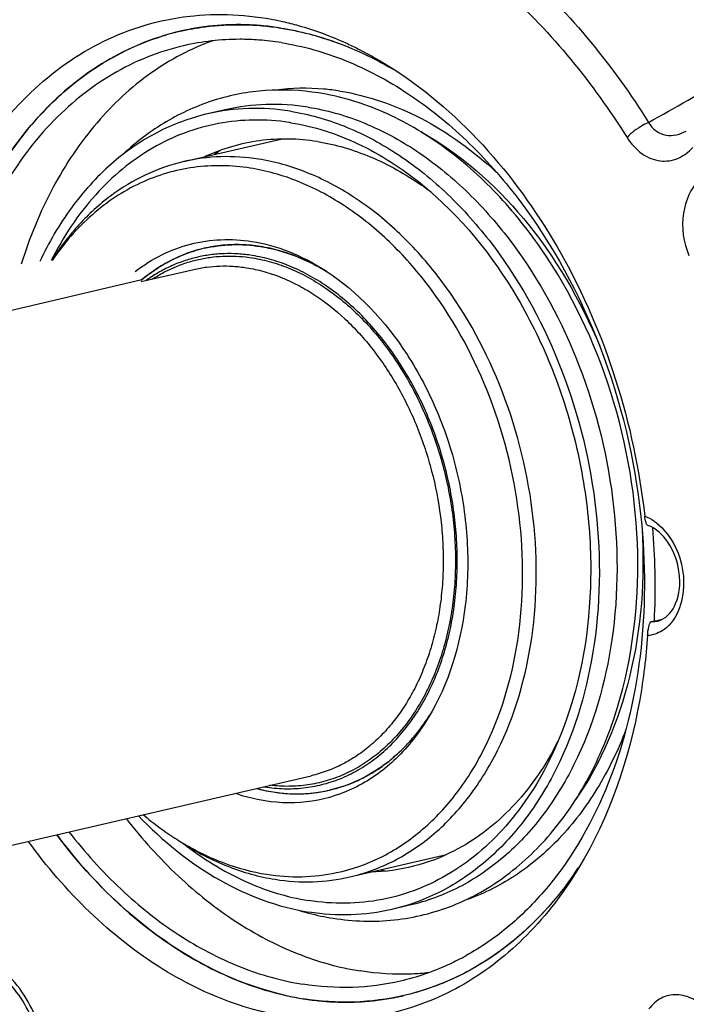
# Model space of a CAD drawing. Header units: millimetres. Extents: x 0 to 420, y 0 to 297.
# Tile 6 of 68: x 156 to 169, y 31 to 49. Entities that reach past the tile are written whole.
import ezdxf

# ---------------------------------------------------------------- set-up
doc = ezdxf.new("R2010")
doc.units = ezdxf.units.MM
doc.header["$LTSCALE"] = 23.1
doc.layers.get('0').update_dxf_attribs({"linetype": 'CONTINUOUS'})
doc.layers.add('COMPONENTS', color=7, linetype='CONTINUOUS')

msp = doc.modelspace()

# ---------------------------------------------------------------- linework, layer by layer
msp.add_line((149.2213, 42.2696), (158.65534, 44.48908))
at = {"layer": 'COMPONENTS', "color": 7, "linetype": 'Continuous'}
for p, q in [((159.79368, 49.08492), (159.77886, 49.08295)), ((160.16642, 47.57693), (159.84519, 47.50251)), ((159.41748, 46.63547), (161.17572, 47.04283)), ((159.95017, 45.09025), (159.94989, 45.0902)), ((161.67623, 44.81754), (161.67604, 44.81763)), ((158.63814, 44.45134), (159.59799, 44.67372)), ((161.84846, 44.73004), (161.84788, 44.73035)), ((167.9037, 38.26475), (167.90666, 38.26555)), ((167.90622, 38.26545), (168.10982, 38.31262)), ((149.60075, 32.6572), (161.73091, 35.46757)), ((162.4315, 33.62631), (164.19137, 34.03405)), ((163.51815, 33.11013), (163.19692, 33.03571)), ((162.98785, 31.39146), (162.9736, 31.38957))]:
    msp.add_line(p, q, dxfattribs=at)
at = {"layer": 'COMPONENTS', "color": 9, "linetype": 'Continuous'}
msp.add_line((167.94, 38.27097), (168.10183, 38.30846), dxfattribs=at)
at = {"layer": 'COMPONENTS', "color": 7, "linetype": 'Continuous'}
for centre, radius, start, end in [((160.39711, 44.49125), 4.63314, 97.668411, 101.534332), ((160.40251, 44.44881), 4.67592, 93.711137, 97.481501), ((160.40512, 44.41253), 4.71229, 93.18851, 93.714272), ((160.40736, 44.36325), 4.76162, 89.520402, 93.182456), ((160.40733, 44.30881), 4.81606, 88.832317, 89.525388), ((160.40517, 44.23721), 4.88769, 85.252034, 88.824136), ((160.39937, 44.15969), 4.96543, 84.676967, 85.259346), ((160.39044, 44.07278), 5.05279, 81.013355, 84.667613), ((160.39451, 44.5057), 4.61846, 105.76806, 106.228131), ((160.39414, 44.50695), 4.61716, 103.04363, 105.7679), ((160.39594, 44.50029), 4.62406, 105.124548, 105.741617), ((160.39444, 44.50588), 4.61827, 103.044421, 105.124719), ((160.39344, 44.51006), 4.61398, 102.527974, 103.044042), ((160.39395, 44.50777), 4.61632, 101.53688, 102.527878), ((160.42311, 43.97911), 4.87962, 81.00753, 85.804699), ((160.71792, 43.29124), 4.10061, 81.021892, 81.425666), ((162.33961, 43.54116), 3.99921, 124.465335, 126.262186), ((160.54784, 41.64528), 5.56275, 54.622831, 55.032996), ((160.48716, 41.56054), 5.66698, 52.859283, 54.618646), ((160.37372, 42.49622), 2.62838, 91.760564, 99.273379), ((160.37629, 42.42476), 2.69988, 88.11054, 91.767527), ((160.37371, 42.3587), 2.76599, 84.521171, 88.101002), ((160.36955, 42.52686), 2.59748, 103.04782, 106.912032), ((160.3693, 42.52698), 2.59731, 99.292749, 103.043112), ((160.36548, 42.27777), 2.84734, 81.017401, 84.510996), ((160.34992, 42.1827), 2.94368, 77.592054, 81.007126), ((160.11107, 41.52372), 3.64678, 61.558676, 64.583785), ((160.04402, 41.4001), 3.78741, 59.688627, 61.547448), ((160.01073, 41.3429), 3.85359, 59.210422, 59.690504), ((159.99652, 41.31925), 3.88118, 58.601676, 59.417775), ((156.07171, 38.92512), 11.91163, 357.401077, 5.072018), ((156.66754, 38.91275), 11.31586, 356.788543, 357.326859), ((167.94972, 38.63071), 0.35727, 283.085595, 292.83361), ((160.64002, 38.63845), 3.84978, 326.318135, 327.039131), ((160.60928, 38.6584), 3.88642, 326.671823, 327.68579), ((161.17835, 38.64525), 5.64677, 331.060402, 333.275474), ((161.50838, 38.12687), 2.99232, 254.997151, 260.974069), ((161.51906, 38.16913), 3.03591, 255.046889, 257.591773), ((161.32258, 38.04567), 2.81662, 260.625383, 261.021876), ((161.49738, 38.06953), 2.93397, 257.587432, 261.010493), ((161.48232, 37.97561), 2.83885, 261.014515, 264.522361), ((161.47518, 37.90166), 2.76456, 264.523348, 268.106896), ((161.47285, 37.83271), 2.69557, 268.108077, 271.771086), ((161.47422, 37.7818), 2.64464, 271.775393, 275.505988), ((161.47697, 37.75226), 2.61497, 275.508232, 279.289968), ((161.47981, 37.73417), 2.59666, 279.292386, 283.043417), ((161.4799, 37.73358), 2.59606, 283.044732, 286.91071), ((162.01412, 38.62468), 5.10412, 237.280242, 238.924267), ((163.69458, 37.68649), 3.99526, 259.824274, 261.593648), ((160.94348, 37.53666), 6.77184, 325.304771, 326.40663), ((162.89639, 37.60499), 4.79273, 253.101912, 255.354024), ((162.85135, 37.42954), 4.61159, 255.34432, 260.97785), ((162.24485, 36.32135), 4.72532, 298.385096, 299.02975), ((162.40303, 36.56791), 5.22118, 257.425948, 261.00904), ((162.37504, 36.39401), 5.04505, 261.014327, 264.677902), ((162.3671, 36.31663), 4.96726, 264.686319, 265.262493), ((162.36193, 36.24737), 4.89781, 265.255871, 268.826771), ((162.35985, 36.17664), 4.82706, 268.834205, 269.518068), ((162.35983, 36.11164), 4.76205, 269.511809, 273.180319), ((162.36258, 36.05129), 4.70164, 273.187687, 273.70732), ((162.36468, 36.02221), 4.67249, 273.70467, 277.4881), ((162.3696, 35.98357), 4.63354, 277.66784, 281.53589), ((162.37224, 35.96967), 4.61939, 281.538216, 282.5265), ((162.37269, 35.96765), 4.61732, 282.526556, 283.043382)]:
    msp.add_arc(centre, radius, start, end, dxfattribs=at)
at = {"layer": 'COMPONENTS', "color": 9, "linetype": 'Continuous'}
for centre, radius, start, end in [((151.02469, 77.96108), 34.93732, 298.810654, 301.516774), ((167.92539, 38.73675), 0.46601, 271.796329, 280.227736), ((167.92549, 38.73574), 0.465, 280.236885, 283.062869)]:
    msp.add_arc(centre, radius, start, end, dxfattribs=at)
at = {"layer": 'COMPONENTS', "color": 7, "linetype": 'Continuous'}
for points, knots in [([(175.26836, 47.23626), (174.84984, 48.39276), (173.01005, 52.66142), (170.09085, 56.53055), (167.40696, 58.65382)], [0, 0, 0, 0, 0.26437463, 1, 1, 1, 1]), ([(167.42271, 58.67264), (168.28204, 57.99417), (171.68565, 54.80648), (174.07234, 50.61945), (175.28572, 47.27984)], [0, 0, 0, 0, 0.23555447, 1, 1, 1, 1]), ([(156.9493, 58.49183), (156.14998, 58.40969), (154.55285, 58.04137), (152.3403, 56.89622), (150.38641, 55.20608), (148.75223, 53.03529), (147.48229, 50.4562), (146.29798, 46.50789), (146.09124, 43.30428), (146.2212, 41.16153)], [0, 0, 0, 0, 0.10751211, 0.21661892, 0.3301891, 0.45025837, 0.57780221, 0.7127713, 1, 1, 1, 1]), ([(166.26574, 57.37559), (168.0892, 56.04545), (171.35811, 52.50254), (173.43028, 48.19354), (174.203, 45.85775)], [0, 0, 0, 0, 0.47845726, 1, 1, 1, 1]), ([(159.07731, 49.20711), (159.24946, 49.2435), (159.95495, 49.35248), (160.68274, 49.30026), (161.20675, 49.18266)], [0, 0, 0, 0, 0.2467824, 1, 1, 1, 1]), ([(154.64581, 44.34886), (154.81108, 44.96558), (155.24717, 46.12634), (156.25423, 47.61325), (157.54654, 48.69642), (158.56479, 49.09877), (159.07731, 49.20711)], [0, 0, 0, 0, 0.27753039, 0.53406769, 0.77230019, 1, 1, 1, 1]), ([(159.35208, 49.00498), (159.49969, 49.03918), (160.10213, 49.14812), (160.72519, 49.13535), (161.17971, 49.06354)], [0, 0, 0, 0, 0.24772085, 1, 1, 1, 1]), ([(161.17971, 49.06354), (161.52482, 49.00902), (162.22172, 48.82444), (162.8719, 48.5156), (163.18914, 48.33226)], [0, 0, 0, 0, 0.48811558, 1, 1, 1, 1]), ([(161.17971, 49.06354), (161.27757, 49.04808), (161.67441, 48.97353), (162.06244, 48.85364), (162.34569, 48.74166)], [0, 0, 0, 0, 0.2454469, 1, 1, 1, 1]), ([(161.20675, 49.18266), (161.30402, 49.16084), (161.6979, 49.0611), (162.08078, 48.91901), (162.35976, 48.79203)], [0, 0, 0, 0, 0.24540636, 1, 1, 1, 1]), ([(159.14143, 48.95092), (158.68505, 48.82228), (157.78671, 48.40974), (156.64611, 47.40232), (155.74356, 46.06033), (155.33793, 45.02217), (155.17924, 44.47154)], [0, 0, 0, 0, 0.22832828, 0.46758073, 0.72406099, 1, 1, 1, 1]), ([(155.17948, 44.4723), (155.33713, 45.01917), (155.73952, 46.05062), (156.63317, 47.38588), (157.76187, 48.39205), (158.65141, 48.80847), (159.10382, 48.94015)], [0, 0, 0, 0, 0.2758087, 0.53231194, 0.77165986, 1, 1, 1, 1]), ([(159.41295, 48.74193), (158.96178, 48.6374), (158.06837, 48.27546), (156.92081, 47.3372), (156.00406, 46.05907), (155.5859, 45.05928), (155.42015, 44.52726)], [0, 0, 0, 0, 0.22917273, 0.46824714, 0.72424563, 1, 1, 1, 1]), ([(159.94187, 48.83196), (159.54394, 48.68835), (158.76737, 48.27618), (157.77849, 47.35359), (156.98252, 46.16211), (156.61027, 45.24982), (156.45993, 44.76701)], [0, 0, 0, 0, 0.22928283, 0.46962035, 0.72592998, 1, 1, 1, 1]), ([(160.78009, 48.84565), (160.66462, 48.85409), (160.20681, 48.87098), (159.74633, 48.81917), (159.41295, 48.74193)], [0, 0, 0, 0, 0.25278252, 1, 1, 1, 1]), ([(161.18582, 48.79875), (161.58391, 48.73586), (162.39015, 48.50539), (163.52846, 47.89373), (164.59177, 47.03127), (165.88921, 45.55826), (167.12087, 43.27671), (167.61085, 41.23172), (167.72119, 40.18147)], [0, 0, 0, 0, 0.10491471, 0.21607012, 0.33428586, 0.45939393, 0.72510026, 1, 1, 1, 1]), ([(162.34569, 48.74166), (162.41987, 48.71233), (162.71905, 48.58705), (163.00825, 48.43817), (163.21935, 48.31471)], [0, 0, 0, 0, 0.24593953, 1, 1, 1, 1]), ([(162.35976, 48.79203), (162.4332, 48.7586), (162.7292, 48.61707), (163.01457, 48.4535), (163.22269, 48.31978)], [0, 0, 0, 0, 0.24594764, 1, 1, 1, 1]), ([(163.22269, 48.31978), (164.49504, 47.50228), (166.08752, 45.6202), (167.343, 42.68333), (167.69738, 41.02828), (167.79109, 40.18857)], [0, 0, 0, 0, 0.47414791, 0.73509894, 1, 1, 1, 1]), ([(161.86232, 47.88294), (161.54538, 47.93301), (160.9028, 47.96411), (159.95556, 47.78526), (159.07067, 47.38661), (158.55168, 46.99198), (158.31228, 46.76828)], [0, 0, 0, 0, 0.2501136, 0.49642202, 0.74459861, 1, 1, 1, 1]), ([(162.2519, 47.91659), (162.15441, 47.93199), (161.76826, 47.97961), (161.37516, 47.97263), (161.0873, 47.93507)], [0, 0, 0, 0, 0.25372372, 1, 1, 1, 1]), ([(162.12817, 32.87501), (162.49481, 32.81708), (163.24204, 32.79383), (164.3323, 33.06495), (165.32401, 33.62864), (166.17366, 34.45329), (166.8527, 35.49923), (167.51897, 37.16951), (167.80073, 39.56288), (167.31215, 42.45288), (166.25997, 44.67223), (165.08279, 46.12559), (164.0931, 46.98412), (163.01572, 47.5948), (162.24403, 47.82263), (161.86232, 47.88294)], [0, 0, 0, 0, 0.05352936, 0.10633417, 0.16004616, 0.21610303, 0.27547821, 0.33855149, 0.47409381, 0.6166849, 0.75646109, 0.8226586, 0.88530789, 0.94427051, 1, 1, 1, 1]), ([(162.2519, 47.91659), (162.76255, 47.83591), (163.80419, 47.47157), (164.68726, 46.8231), (165.10062, 46.43852)], [0, 0, 0, 0, 0.47798716, 1, 1, 1, 1]), ([(161.67425, 47.62525), (161.42247, 47.66503), (160.91499, 47.69873), (160.41027, 47.63342), (160.16642, 47.57693)], [0, 0, 0, 0, 0.50454233, 1, 1, 1, 1]), ([(159.8451, 47.50249), (159.526, 47.42855), (158.89489, 47.19252), (158.05069, 46.60196), (157.33025, 45.79806), (156.95872, 45.15943), (156.7976, 44.81737)], [0, 0, 0, 0, 0.23416989, 0.47551122, 0.72969145, 1, 1, 1, 1]), ([(161.35302, 47.55083), (161.10122, 47.59061), (160.59372, 47.6243), (160.08897, 47.55899), (159.8451, 47.50249)], [0, 0, 0, 0, 0.50454234, 1, 1, 1, 1]), ([(161.35302, 47.55083), (161.68451, 47.49846), (162.35561, 47.30848), (163.30525, 46.80609), (164.19501, 46.09801), (165.28627, 44.88767), (166.33708, 43.00506), (166.99227, 40.47645), (166.99891, 37.91932), (166.43444, 35.94647), (165.64972, 34.65964), (164.94115, 33.89522), (164.11826, 33.33345), (163.50641, 33.10741), (163.19701, 33.03573)], [0, 0, 0, 0, 0.05416395, 0.11147183, 0.17234617, 0.23672658, 0.3735305, 0.51550677, 0.6540741, 0.78180253, 0.84059464, 0.89600183, 0.94874127, 1, 1, 1, 1]), ([(161.67425, 47.62525), (162.00573, 47.57288), (162.67684, 47.38291), (163.62649, 46.88051), (164.51626, 46.17242), (165.60751, 44.96207), (166.65833, 43.07944), (167.31351, 40.55081), (167.32013, 37.99367), (166.75564, 36.02082), (165.9709, 34.734), (165.26231, 33.96959), (164.43941, 33.40783), (163.82755, 33.18181), (163.51815, 33.11013)], [0, 0, 0, 0, 0.05416402, 0.11147199, 0.17234645, 0.236727, 0.3735312, 0.51550763, 0.65407491, 0.78180305, 0.84059496, 0.89600197, 0.94874128, 1, 1, 1, 1]), ([(161.32929, 47.34602), (160.90572, 47.40989), (160.03248, 47.40207), (158.79343, 46.93263), (157.73991, 46.05004), (157.2226, 45.26565), (157.00594, 44.83571)], [0, 0, 0, 0, 0.2405472, 0.47945887, 0.72964578, 1, 1, 1, 1]), ([(161.35785, 47.34161), (161.77944, 47.275), (162.63697, 46.99771), (163.38818, 46.50794), (163.7449, 46.21675)], [0, 0, 0, 0, 0.48103304, 1, 1, 1, 1]), ([(163.73086, 47.17338), (164.43966, 46.77806), (165.75416, 45.6139), (166.62644, 44.1123), (166.97262, 43.28206)], [0, 0, 0, 0, 0.47430581, 1, 1, 1, 1]), ([(161.84249, 46.99872), (161.49698, 47.05331), (160.79095, 47.06719), (160.1125, 46.86864), (159.79897, 46.72435)], [0, 0, 0, 0, 0.50335144, 1, 1, 1, 1]), ([(161.84249, 46.99872), (162.17212, 46.94664), (162.84031, 46.74945), (163.4448, 46.40742), (163.73588, 46.20386)], [0, 0, 0, 0, 0.48441751, 1, 1, 1, 1]), ([(159.41768, 46.63552), (159.17981, 46.58041), (158.70952, 46.4166), (158.06199, 46.0231), (157.48408, 45.49193), (157.16208, 45.06593), (157.01574, 44.83677)], [0, 0, 0, 0, 0.2383207, 0.48174543, 0.73461644, 1, 1, 1, 1]), ([(160.62336, 46.51609), (160.28537, 46.56949), (159.59392, 46.58206), (158.59373, 46.28514), (157.70449, 45.69159), (157.23063, 45.14156), (157.02242, 44.83641)], [0, 0, 0, 0, 0.24492917, 0.48665728, 0.73557631, 1, 1, 1, 1]), ([(160.77339, 46.67893), (160.54701, 46.71469), (160.09074, 46.74499), (159.63694, 46.68631), (159.41768, 46.63552)], [0, 0, 0, 0, 0.50452717, 1, 1, 1, 1]), ([(162.43129, 33.62627), (162.70953, 33.69072), (163.25976, 33.89392), (163.99978, 34.39905), (164.63701, 35.08641), (165.34272, 36.24357), (165.85039, 38.01764), (165.84446, 40.31717), (165.25532, 42.59107), (164.31036, 44.28404), (163.32905, 45.37248), (162.52892, 46.00921), (161.67496, 46.46101), (161.07148, 46.63183), (160.77339, 46.67893)], [0, 0, 0, 0, 0.05125909, 0.10399804, 0.15940464, 0.21819624, 0.34592403, 0.4844917, 0.62646898, 0.76327404, 0.82765504, 0.88853003, 0.94583612, 1, 1, 1, 1]), ([(162.19115, 33.70451), (162.46599, 33.76308), (163.01038, 33.95355), (163.74507, 34.43891), (164.37932, 35.10592), (165.08411, 36.23512), (165.59603, 37.97558), (165.60174, 40.23794), (165.03018, 42.47956), (164.10408, 44.1506), (163.13954, 45.22571), (162.35224, 45.85478), (161.51143, 46.30107), (160.91697, 46.4697), (160.62336, 46.51609)], [0, 0, 0, 0, 0.05125226, 0.10390016, 0.15916821, 0.2178114, 0.34531313, 0.48383895, 0.62594256, 0.76295689, 0.82744296, 0.88840848, 0.94578523, 1, 1, 1, 1]), ([(163.7449, 46.21675), (164.44162, 45.64799), (165.33451, 44.54361), (166.15094, 42.85194), (166.58841, 41.44322), (166.81504, 39.98566), (166.82576, 38.1073), (166.50955, 36.72276), (166.13394, 35.90555)], [0, 0, 0, 0, 0.2397793, 0.36855813, 0.49999889, 0.6314398, 0.76021909, 1, 1, 1, 1]), ([(158.53012, 44.63455), (158.68078, 44.7509), (159.00154, 44.95348), (159.53177, 45.15176), (160.09047, 45.23449), (160.46743, 45.21164), (160.65414, 45.18214)], [0, 0, 0, 0, 0.2534247, 0.5011931, 0.74833698, 1, 1, 1, 1]), ([(159.78314, 45.05728), (159.94921, 45.09576), (160.29295, 45.14022), (160.63857, 45.11728), (160.81005, 45.09019)], [0, 0, 0, 0, 0.49545586, 1, 1, 1, 1]), ([(160.65414, 45.18214), (160.88221, 45.14611), (161.34368, 45.01642), (161.76741, 44.79467), (161.97276, 44.66277)], [0, 0, 0, 0, 0.48614264, 1, 1, 1, 1]), ([(159.78312, 45.05728), (159.67967, 45.03331), (159.47474, 44.97234), (159.17925, 44.84339), (158.89745, 44.67791), (158.72214, 44.54559), (158.6376, 44.47423)], [0, 0, 0, 0, 0.24568208, 0.49314537, 0.74407919, 1, 1, 1, 1]), ([(158.65534, 44.48908), (158.79782, 44.60751), (159.10152, 44.81602), (159.44121, 44.95949), (159.61394, 45.01201)], [0, 0, 0, 0, 0.50647097, 1, 1, 1, 1]), ([(160.66002, 44.92735), (160.57506, 44.94077), (160.4049, 44.9597), (160.14952, 44.96359), (159.89722, 44.94272), (159.64935, 44.89721), (159.40719, 44.82727), (159.17199, 44.73327), (158.945, 44.61573), (158.801, 44.52279), (158.73086, 44.47283)], [0, 0, 0, 0, 0.12692108, 0.2521718, 0.3762846, 0.49982986, 0.62339731, 0.74757592, 0.87293384, 1, 1, 1, 1]), ([(160.81005, 45.09019), (160.90888, 45.07457), (161.31449, 44.98873), (161.7008, 44.82033), (161.97116, 44.66056)], [0, 0, 0, 0, 0.24163704, 1, 1, 1, 1]), ([(161.67604, 44.81763), (161.56377, 44.87093), (161.33671, 44.96445), (161.10042, 45.03166), (160.98248, 45.0576)], [0, 0, 0, 0, 0.50719528, 1, 1, 1, 1]), ([(160.88303, 35.26356), (160.94179, 35.25427), (161.05934, 35.23951), (161.23595, 35.22896), (161.41146, 35.23015), (161.58544, 35.2431), (161.75746, 35.26775), (161.9271, 35.30407), (162.09396, 35.35195), (162.25761, 35.41129), (162.41766, 35.48193), (162.57373, 35.5637), (162.72544, 35.65641), (162.92261, 35.79511), (163.15662, 35.99559), (163.41224, 36.27396), (163.6422, 36.58897), (163.84434, 36.9375), (164.01681, 37.31619), (164.15801, 37.72141), (164.26665, 38.14928), (164.34173, 38.59572), (164.38255, 39.05646), (164.38874, 39.52711), (164.36025, 40.00316), (164.29735, 40.48008), (164.20067, 40.9533), (164.07111, 41.4183), (163.90991, 41.87063), (163.71863, 42.30596), (163.49906, 42.72015), (163.25332, 43.1092), (162.98366, 43.46947), (162.60186, 43.89989), (162.17787, 44.26845), (161.72042, 44.55762), (161.37324, 44.7283), (161.02003, 44.85435), (160.77963, 44.90845), (160.66002, 44.92735)], [0, 0, 0, 0, 0.01334929, 0.02656638, 0.03967672, 0.05270744, 0.06568691, 0.07864437, 0.09160939, 0.10461143, 0.11767935, 0.13084093, 0.1441225, 0.15754851, 0.18490789, 0.21308206, 0.24217772, 0.27225811, 0.30334445, 0.33541914, 0.36842982, 0.40229393, 0.43690337, 0.47212902, 0.50782533, 0.54383461, 0.57999137, 0.61612646, 0.6520713, 0.68766197, 0.72274348, 0.75717406, 0.79082952, 0.82360784, 0.88619453, 0.91601974, 0.94487229, 0.97282646, 1, 1, 1, 1]), ([(161.97276, 44.66277), (162.57527, 44.27573), (163.35624, 43.42976), (164.05498, 42.08752), (164.42349, 40.94166), (164.59647, 39.75049), (164.55923, 38.23772), (164.22989, 37.13449), (163.859, 36.5219)], [0, 0, 0, 0, 0.23700087, 0.36676678, 0.49999856, 0.63323057, 0.76299735, 1, 1, 1, 1]), ([(167.72119, 40.18147), (167.80965, 39.33941), (167.80843, 37.68307), (167.25546, 35.36334), (166.33319, 33.71902), (165.36431, 32.72604), (164.81995, 32.34622), (164.53788, 32.18968)], [0, 0, 0, 0, 0.28028611, 0.54292837, 0.78194661, 0.89321075, 1, 1, 1, 1]), ([(167.84765, 40.01982), (167.82874, 40.02647), (167.80548, 40.09449), (167.79555, 40.14857), (167.79109, 40.18857)], [0, 0, 0, 0, 0.33247817, 1, 1, 1, 1]), ([(167.7426, 39.95333), (167.79609, 39.05646), (167.67211, 37.32638), (167.00362, 35.70501), (166.54129, 35.03911)], [0, 0, 0, 0, 0.52568723, 1, 1, 1, 1]), ([(168.08836, 38.30144), (168.21014, 38.35266), (168.4223, 38.63757), (168.45354, 39.1697), (168.27525, 39.69712), (167.99792, 39.96657), (167.84765, 40.01982)], [0, 0, 0, 0, 0.19529198, 0.47060407, 0.76433464, 1, 1, 1, 1]), ([(167.84126, 38.01479), (167.84495, 38.06897), (167.8581, 38.15273), (167.88195, 38.24097), (167.9037, 38.26475)], [0, 0, 0, 0, 0.62761563, 1, 1, 1, 1]), ([(167.84126, 38.01479), (167.81473, 37.62459), (167.6405, 36.15878), (167.15226, 34.71627), (166.58991, 33.78728)], [0, 0, 0, 0, 0.26478467, 1, 1, 1, 1]), ([(163.859, 36.5219), (163.69616, 36.25295), (163.319, 35.76575), (162.5887, 35.23143), (161.75339, 34.95821), (161.17212, 34.96402), (160.88891, 35.00876)], [0, 0, 0, 0, 0.26678559, 0.51612245, 0.75670314, 1, 1, 1, 1]), ([(163.85653, 36.52307), (163.64161, 36.19625), (163.24436, 35.7568), (162.59116, 35.36617), (162.24228, 35.24539), (162.06585, 35.20451)], [0, 0, 0, 0, 0.5166571, 0.76079089, 1, 1, 1, 1]), ([(162.23504, 35.24977), (162.31396, 35.27376), (162.47019, 35.3295), (162.69669, 35.43525), (162.91491, 35.56283), (163.1238, 35.71163), (163.3224, 35.88093), (163.50979, 36.06992), (163.68512, 36.27771), (163.7922, 36.42641), (163.84353, 36.50343)], [0, 0, 0, 0, 0.1189741, 0.23882652, 0.3600392, 0.48305343, 0.60825887, 0.73598569, 0.86649966, 1, 1, 1, 1]), ([(167.45042, 36.30615), (167.30712, 35.93179), (166.96762, 35.22701), (166.28262, 34.31508), (165.45835, 33.6137), (164.82539, 33.30234), (164.50212, 33.19326)], [0, 0, 0, 0, 0.27200563, 0.52741725, 0.76848422, 1, 1, 1, 1]), ([(166.13394, 35.90555), (165.92212, 35.44471), (165.40677, 34.60169), (164.3268, 33.64527), (163.03778, 33.13441), (162.1253, 33.12692), (161.68427, 33.1966)], [0, 0, 0, 0, 0.27200642, 0.52249029, 0.76054309, 1, 1, 1, 1]), ([(166.12001, 35.91285), (165.90436, 35.52296), (165.39544, 34.81636), (164.69617, 34.28864), (164.32817, 34.10003)], [0, 0, 0, 0, 0.51865016, 1, 1, 1, 1]), ([(160.88891, 35.00876), (160.84342, 35.01595), (160.6595, 35.04943), (160.47875, 35.09991), (160.34576, 35.14634)], [0, 0, 0, 0, 0.24639032, 1, 1, 1, 1]), ([(161.03894, 35.1716), (161.12533, 35.15795), (161.29835, 35.13863), (161.55804, 35.13433), (161.81461, 35.15495), (161.98291, 35.18529), (162.06586, 35.20451)], [0, 0, 0, 0, 0.25391689, 0.50451409, 0.75283564, 1, 1, 1, 1]), ([(158.59149, 34.73967), (159.02684, 34.28294), (159.9714, 33.51019), (161.12494, 33.07652), (161.68909, 32.98739)], [0, 0, 0, 0, 0.52488159, 1, 1, 1, 1]), ([(158.67699, 34.75885), (158.72358, 34.71949), (158.90927, 34.56749), (159.10461, 34.42719), (159.25519, 34.33046)], [0, 0, 0, 0, 0.25415516, 1, 1, 1, 1]), ([(158.36831, 34.68791), (158.65668, 34.31614), (159.27151, 33.6322), (160.31963, 32.7961), (161.43905, 32.20267), (162.2303, 31.97841), (162.62112, 31.91666)], [0, 0, 0, 0, 0.2720095, 0.5291831, 0.77125211, 1, 1, 1, 1]), ([(157.10522, 34.39566), (157.40557, 33.99537), (158.04853, 33.25847), (159.1517, 32.35665), (160.33457, 31.71693), (161.17309, 31.47629), (161.58707, 31.41088)], [0, 0, 0, 0, 0.27248421, 0.5298886, 0.77179955, 1, 1, 1, 1]), ([(161.26637, 31.47196), (160.47413, 31.64849), (158.87534, 32.4156), (157.652, 33.66723), (157.10605, 34.39463)], [0, 0, 0, 0, 0.47158369, 1, 1, 1, 1]), ([(157.32815, 34.44692), (157.61651, 34.07515), (158.23135, 33.39121), (159.27947, 32.55511), (160.39889, 31.96168), (161.19014, 31.73742), (161.58096, 31.67567)], [0, 0, 0, 0, 0.2720095, 0.5291831, 0.77125211, 1, 1, 1, 1]), ([(166.58991, 33.78728), (166.32409, 33.34815), (165.7162, 32.54694), (164.55989, 31.63067), (163.23802, 31.09093), (161.81827, 30.96121), (160.37478, 31.24424), (158.45046, 32.16764), (157.25185, 33.36376), (156.58822, 34.27454)], [0, 0, 0, 0, 0.12712011, 0.24643514, 0.36115567, 0.47569146, 0.59450381, 0.72092832, 1, 1, 1, 1]), ([(159.37818, 34.25144), (159.64251, 34.08164), (160.18797, 33.79618), (160.78202, 33.62924), (161.0756, 33.58286)], [0, 0, 0, 0, 0.51386133, 1, 1, 1, 1]), ([(159.37952, 34.25307), (159.62144, 34.1073), (160.11851, 33.862), (160.65447, 33.71672), (160.91969, 33.67482)], [0, 0, 0, 0, 0.51263867, 1, 1, 1, 1]), ([(159.41438, 34.22811), (159.75688, 33.96183), (160.47474, 33.51423), (161.28532, 33.25963), (161.68427, 33.1966)], [0, 0, 0, 0, 0.51786903, 1, 1, 1, 1]), ([(164.32817, 34.10003), (164.09478, 33.9804), (163.60059, 33.79193), (163.07644, 33.72071), (162.81488, 33.7143)], [0, 0, 0, 0, 0.50060163, 1, 1, 1, 1]), ([(166.65075, 33.89182), (166.44039, 33.56266), (165.97488, 32.95369), (165.39951, 32.4451), (165.09642, 32.23078)], [0, 0, 0, 0, 0.51275063, 1, 1, 1, 1]), ([(160.91969, 33.67482), (161.13185, 33.6413), (161.55911, 33.61122), (161.98484, 33.66054), (162.19115, 33.70451)], [0, 0, 0, 0, 0.5045109, 1, 1, 1, 1]), ([(166.51123, 33.68206), (166.13142, 33.13348), (165.22891, 32.17046), (164.02235, 31.61022), (163.41476, 31.46946)], [0, 0, 0, 0, 0.5168625, 1, 1, 1, 1]), ([(161.0756, 33.58286), (161.30198, 33.54709), (161.75825, 33.5168), (162.21204, 33.57547), (162.43129, 33.62627)], [0, 0, 0, 0, 0.50454405, 1, 1, 1, 1]), ([(163.19701, 33.03573), (162.95314, 32.97923), (162.4484, 32.91391), (161.94089, 32.9476), (161.68909, 32.98739)], [0, 0, 0, 0, 0.49545766, 1, 1, 1, 1]), ([(148.17193, 32.74068), (148.78932, 31.25843), (150.2646, 28.48453), (153.18971, 25.00416), (156.6041, 22.51597), (159.17399, 21.62057), (160.43354, 21.42157)], [0, 0, 0, 0, 0.27759497, 0.53896686, 0.77954471, 1, 1, 1, 1]), ([(165.09642, 32.23078), (164.84168, 32.05065), (164.30284, 31.73901), (163.71308, 31.53857), (163.41471, 31.46944)], [0, 0, 0, 0, 0.50461724, 1, 1, 1, 1]), ([(156.7577, 30.74332), (156.71008, 30.92267), (156.57679, 31.26123), (156.2149, 31.78298), (155.78991, 32.05078), (155.51307, 32.07118)], [0, 0, 0, 0, 0.29165862, 0.56370701, 1, 1, 1, 1]), ([(164.49125, 32.16414), (164.40112, 32.11544), (164.0376, 31.93397), (163.64976, 31.80105), (163.35383, 31.73249)], [0, 0, 0, 0, 0.25219076, 1, 1, 1, 1]), ([(163.86488, 31.88384), (163.76267, 31.87274), (163.34823, 31.84191), (162.9299, 31.86788), (162.62112, 31.91666)], [0, 0, 0, 0, 0.24748888, 1, 1, 1, 1]), ([(163.35383, 31.73249), (163.06711, 31.66606), (162.47368, 31.58929), (161.877, 31.6289), (161.58096, 31.67567)], [0, 0, 0, 0, 0.49545948, 1, 1, 1, 1]), ([(163.41471, 31.46944), (163.11913, 31.40097), (162.50736, 31.32183), (161.89225, 31.36267), (161.58707, 31.41088)], [0, 0, 0, 0, 0.4954603, 1, 1, 1, 1])]:
    msp.add_open_spline(points, degree=3, knots=knots, dxfattribs=at)
at = {"layer": 'COMPONENTS', "color": 9, "linetype": 'Continuous'}
for points, knots in [([(154.28667, 49.10767), (154.67245, 49.64309), (155.54318, 50.60545), (156.64137, 51.30597), (157.21054, 51.56009)], [0, 0, 0, 0, 0.51426415, 1, 1, 1, 1]), ([(164.68736, 50.83933), (164.99076, 50.61565), (166.21043, 49.61123), (167.22065, 48.36417), (167.86156, 47.34841)], [0, 0, 0, 0, 0.23887356, 1, 1, 1, 1]), ([(164.39867, 50.45141), (164.69217, 50.23503), (165.87203, 49.26339), (166.84929, 48.05702), (167.46928, 47.07441)], [0, 0, 0, 0, 0.23887354, 1, 1, 1, 1]), ([(167.86156, 47.3484), (167.8243, 47.33135), (167.68279, 47.25702), (167.5501, 47.16176), (167.46928, 47.07441)], [0, 0, 0, 0, 0.25613952, 1, 1, 1, 1]), ([(167.86156, 47.34841), (167.89575, 47.28797), (167.98585, 47.18202), (168.23277, 47.07712), (168.43744, 47.12886), (168.54676, 47.19061)], [0, 0, 0, 0, 0.26756695, 0.51617011, 1, 1, 1, 1]), ([(167.46928, 47.07441), (167.54131, 46.96026), (167.71249, 46.76522), (168.05773, 46.61727), (168.40772, 46.66823), (168.58851, 46.80854), (168.66311, 46.89222)], [0, 0, 0, 0, 0.28588059, 0.5340819, 0.76255765, 1, 1, 1, 1]), ([(168.78104, 46.30866), (168.62474, 46.14684), (168.42286, 45.6689), (168.49335, 45.16366), (168.5956, 44.92536)], [0, 0, 0, 0, 0.46454913, 1, 1, 1, 1]), ([(158.84676, 44.49968), (158.9138, 44.54325), (159.05101, 44.62408), (159.26598, 44.72571), (159.4878, 44.80644), (159.71543, 44.8659), (159.94783, 44.90381), (160.18393, 44.91999), (160.42262, 44.91439), (160.58162, 44.89628), (160.66103, 44.88374)], [0, 0, 0, 0, 0.12642735, 0.25143702, 0.37551453, 0.49917324, 0.62293928, 0.74733549, 0.87286564, 1, 1, 1, 1]), ([(160.66103, 44.88374), (160.77851, 44.86518), (161.01463, 44.81218), (161.36166, 44.68894), (161.70287, 44.52224), (162.15263, 44.23991), (162.57006, 43.88009), (162.94661, 43.45972), (163.21296, 43.10777), (163.45619, 42.72755), (163.6741, 42.32256), (163.86463, 41.89662), (164.02601, 41.45374), (164.15673, 40.99808), (164.25555, 40.53392), (164.32156, 40.06561), (164.35412, 39.59757), (164.35293, 39.13418), (164.31798, 38.6798), (164.24959, 38.23869), (164.14838, 37.81499), (164.01527, 37.41267), (163.85147, 37.03552), (163.65846, 36.68709), (163.43797, 36.37068), (163.19204, 36.08934), (162.96619, 35.885), (162.77546, 35.74238), (162.62855, 35.6464), (162.47722, 35.56096), (162.32183, 35.48627), (162.16275, 35.42251), (162.00037, 35.36984), (161.83507, 35.32838), (161.66724, 35.29822), (161.49729, 35.27945), (161.32563, 35.27211), (161.15268, 35.27621), (161.03735, 35.28651), (160.97967, 35.29352)], [0, 0, 0, 0, 0.02713623, 0.05504415, 0.08383991, 0.11359731, 0.17601989, 0.2087049, 0.2422637, 0.27659771, 0.31158649, 0.34709216, 0.3829636, 0.41904063, 0.45515806, 0.49114974, 0.52685255, 0.56211047, 0.59677865, 0.63072764, 0.66384771, 0.69605326, 0.72728728, 0.75752579, 0.7867819, 0.81510905, 0.84260286, 0.85608525, 0.86941416, 0.88261267, 0.89570579, 0.90872013, 0.92168357, 0.93462478, 0.94757278, 0.9605565, 0.97360429, 0.98674349, 1, 1, 1, 1]), ([(159.59799, 44.67372), (159.67549, 44.69168), (159.83275, 44.72003), (160.07248, 44.73929), (160.31513, 44.73527), (160.47679, 44.71722), (160.55752, 44.70447)], [0, 0, 0, 0, 0.24716436, 0.49548591, 0.74608311, 1, 1, 1, 1]), ([(160.55752, 44.70447), (160.66181, 44.68799), (160.87129, 44.64214), (161.17998, 44.5376), (161.48439, 44.39739), (161.88706, 44.16112), (162.26514, 43.86025), (162.61161, 43.50758), (162.85984, 43.2118), (163.09051, 42.89112), (163.30186, 42.54804), (163.49222, 42.1853), (163.66008, 41.80577), (163.80412, 41.41245), (163.96284, 40.87397), (164.06966, 40.32142), (164.12223, 39.76499), (164.13409, 39.35088), (164.11836, 38.94249), (164.07516, 38.54303), (164.00482, 38.15565), (163.90788, 37.78344), (163.78509, 37.42935), (163.63739, 37.09617), (163.46593, 36.78657), (163.27201, 36.50301), (163.05713, 36.24779), (162.82295, 36.02298), (162.57131, 35.83045), (162.30419, 35.67182), (162.0238, 35.54846), (161.82918, 35.49034), (161.73091, 35.46757)], [0, 0, 0, 0, 0.02672057, 0.05412958, 0.08232784, 0.11138388, 0.17212656, 0.20385607, 0.23641724, 0.26974106, 0.30373962, 0.33830926, 0.37333354, 0.4086863, 0.44423449, 0.51533126, 0.55064153, 0.58560319, 0.62009137, 0.65399144, 0.68720198, 0.71963782, 0.75123318, 0.78194477, 0.81175493, 0.84067438, 0.86874457, 0.8960391, 0.92266368, 0.94875426, 0.97447271, 1, 1, 1, 1]), ([(167.79109, 40.18857), (167.8497, 40.16575), (167.9252, 40.12465), (167.9935, 40.07415), (168.01076, 40.06045)], [0, 0, 0, 0, 0.74051912, 1, 1, 1, 1]), ([(168.01076, 40.06045), (168.14867, 39.95107), (168.37511, 39.64361), (168.56952, 38.97844), (168.43543, 38.37176), (168.18461, 38.15894)], [0, 0, 0, 0, 0.25315567, 0.52692421, 1, 1, 1, 1]), ([(168.18461, 38.15894), (168.15998, 38.13804), (168.05899, 38.06364), (167.93399, 38.02181), (167.84126, 38.01479)], [0, 0, 0, 0, 0.25781507, 1, 1, 1, 1]), ([(156.82142, 30.76859), (156.72501, 31.13024), (156.41455, 31.77246), (155.7949, 32.19191), (155.48409, 32.24669)], [0, 0, 0, 0, 0.54252276, 1, 1, 1, 1]), ([(168.93977, 31.21565), (168.85875, 31.29201), (168.68476, 31.41896), (168.38154, 31.50667), (168.07827, 31.44525), (167.927, 31.30655), (167.86824, 31.225)], [0, 0, 0, 0, 0.27329232, 0.51999891, 0.753267, 1, 1, 1, 1])]:
    msp.add_open_spline(points, degree=3, knots=knots, dxfattribs=at)
at = {"layer": 'COMPONENTS', "color": 7, "linetype": 'Continuous'}
msp.add_open_spline([(167.94, 38.27097), (167.92785, 38.26934), (167.9156, 38.26769), (167.90389, 38.2641)], degree=3, dxfattribs=at)

doc.saveas('drawing.dxf')
